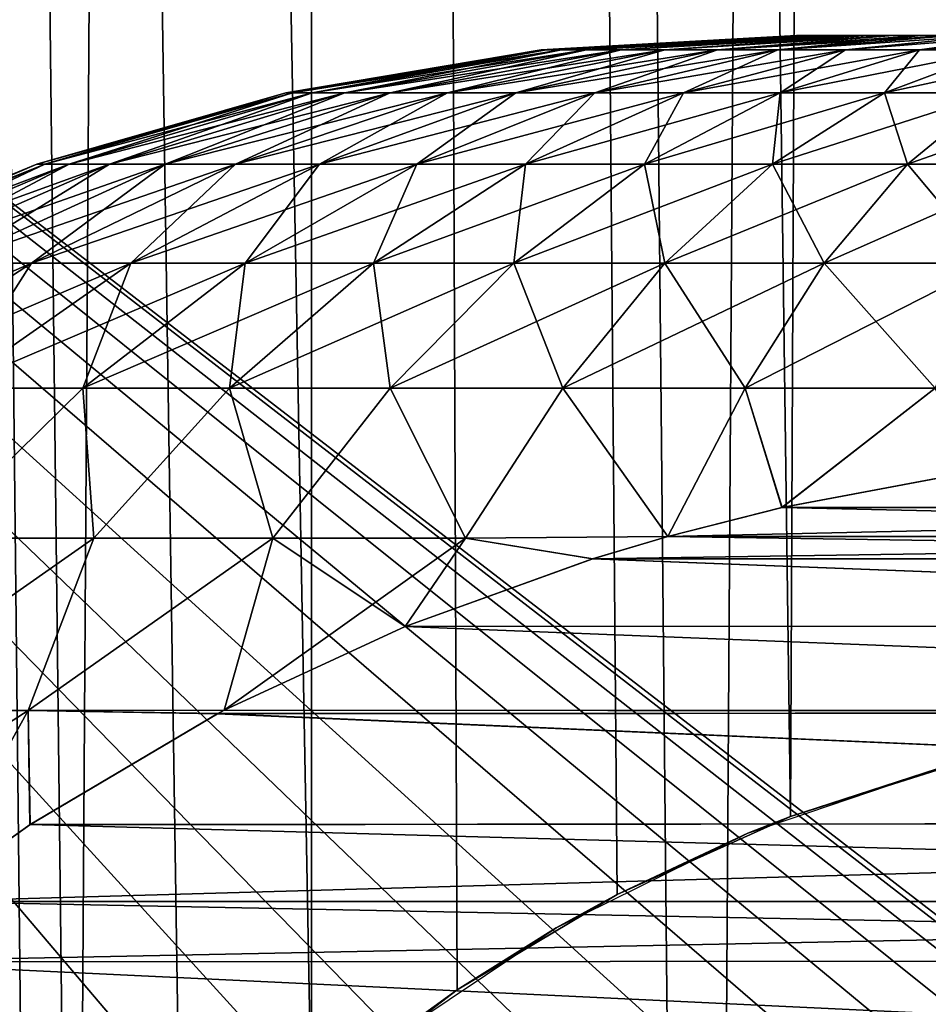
# Model space of a CAD drawing. Header units: millimetres. Extents: x -24 to 50, y -104 to 68.
# Tile 49 of 107: x 11.48 to 13.84, y -24.52 to -21.96. Entities that reach past the tile are written whole.
import ezdxf

# ---------------------------------------------------------------- set-up
doc = ezdxf.new("R2010")
doc.units = ezdxf.units.MM
doc.header["$LTSCALE"] = 65.185185
for name, color, linetype in [('35', 7, 'CONTINUOUS'), ('36', 7, 'CONTINUOUS'), ('38', 7, 'CONTINUOUS'), ('39', 7, 'CONTINUOUS'), ('42', 7, 'CONTINUOUS'), ('63', 7, 'CONTINUOUS'), ('75', 7, 'CONTINUOUS'), ('76', 7, 'CONTINUOUS'), ('78', 7, 'CONTINUOUS')]:
    doc.layers.add(name, color=color, linetype=linetype)

msp = doc.modelspace()

# ---------------------------------------------------------------- linework, layer by layer
at = {"layer": '35', "color": 7, "linetype": 'Continuous'}
for points in [[(9.834, -34, -22.4397), (10.503, 68.2, -22.1345), (11.5819, -34, -21.5896), (9.834, -34, -22.4397)], [(10.503, 68.2, -22.1345), (12.25, 68.2, -21.2176), (11.5819, -34, -21.5896), (10.503, 68.2, -22.1345)], [(11.5819, -34, -21.5896), (12.25, 68.2, -21.2176), (13.2568, -34, -20.6035), (11.5819, -34, -21.5896)], [(12.25, 68.2, -21.2176), (13.9176, 68.2, -20.1631), (13.2568, -34, -20.6035), (12.25, 68.2, -21.2176)], [(13.2568, -34, -20.6035), (13.9176, 68.2, -20.1631), (14.8484, -34, -19.4878), (13.2568, -34, -20.6035)]]:
    msp.add_3dface(points, dxfattribs=at)
at = {"layer": '36', "color": 7, "linetype": 'Continuous'}
for points in [[(11.8989, -25.0939, 21.4165), (12.2387, -24.7692, 21.2241), (10.503, 68.2, 22.1345), (11.8989, -25.0939, 21.4165)], [(10.503, 68.2, 22.1345), (12.2387, -24.7692, 21.2241), (12.25, 68.2, 21.2176), (10.503, 68.2, 22.1345)], [(11.6, -25.4501, 21.5799), (11.8989, -25.0939, 21.4165), (10.503, 68.2, 22.1345), (11.6, -25.4501, 21.5799)], [(11.3439, -25.8331, 21.7156), (11.6, -25.4501, 21.5799), (10.503, 68.2, 22.1345), (11.3439, -25.8331, 21.7156)], [(12.2387, -24.7692, 21.2241), (12.6177, -24.4804, 21.001), (12.25, 68.2, 21.2176), (12.2387, -24.7692, 21.2241)], [(13.0338, -24.2322, 20.7454), (13.484, -24.0296, 20.4556), (12.25, 68.2, 21.2176), (13.0338, -24.2322, 20.7454)], [(12.25, 68.2, 21.2176), (13.484, -24.0296, 20.4556), (13.9176, 68.2, 20.1631), (12.25, 68.2, 21.2176)], [(12.6177, -24.4804, 21.001), (13.0338, -24.2322, 20.7454), (12.25, 68.2, 21.2176), (12.6177, -24.4804, 21.001)], [(13.484, -24.0296, 20.4556), (13.9652, -23.8779, 20.1302), (13.9176, 68.2, 20.1631), (13.484, -24.0296, 20.4556)]]:
    msp.add_3dface(points, dxfattribs=at)
at = {"layer": '38', "color": 7, "linetype": 'Continuous'}
for points in [[(23.9844, -19, 5), (16.4029, -26.2409, 5), (7, -19, 5), (23.9844, -19, 5)], [(12.7751, -27.6646, 5), (12.75, -28, 5), (7, -19, 5), (12.7751, -27.6646, 5)], [(12.75, -28, 5), (12.7751, -28.3354, 5), (7, -19, 5), (12.75, -28, 5)], [(12.85, -27.3368, 5), (12.7751, -27.6646, 5), (7, -19, 5), (12.85, -27.3368, 5)], [(12.9728, -27.0237, 5), (12.85, -27.3368, 5), (7, -19, 5), (12.9728, -27.0237, 5)], [(13.141, -26.7325, 5), (12.9728, -27.0237, 5), (7, -19, 5), (13.141, -26.7325, 5)], [(13.3506, -26.4696, 5), (13.141, -26.7325, 5), (7, -19, 5), (13.3506, -26.4696, 5)], [(13.5971, -26.2409, 5), (13.3506, -26.4696, 5), (7, -19, 5), (13.5971, -26.2409, 5)], [(13.875, -26.0515, 5), (13.5971, -26.2409, 5), (7, -19, 5), (13.875, -26.0515, 5)], [(14.178, -25.9055, 5), (13.875, -26.0515, 5), (7, -19, 5), (14.178, -25.9055, 5)], [(14.4993, -25.8064, 5), (14.178, -25.9055, 5), (7, -19, 5), (14.4993, -25.8064, 5)], [(14.8318, -25.7563, 5), (14.4993, -25.8064, 5), (7, -19, 5), (14.8318, -25.7563, 5)], [(15.1682, -25.7563, 5), (14.8318, -25.7563, 5), (7, -19, 5), (15.1682, -25.7563, 5)], [(15.5007, -25.8064, 5), (15.1682, -25.7563, 5), (7, -19, 5), (15.5007, -25.8064, 5)], [(15.822, -25.9055, 5), (15.5007, -25.8064, 5), (7, -19, 5), (15.822, -25.9055, 5)], [(16.125, -26.0515, 5), (15.822, -25.9055, 5), (7, -19, 5), (16.125, -26.0515, 5)], [(16.4029, -26.2409, 5), (16.125, -26.0515, 5), (7, -19, 5), (16.4029, -26.2409, 5)], [(12.9728, -28.9763, 5), (13.141, -29.2675, 5), (7, -19, 5), (12.9728, -28.9763, 5)], [(7, -19, 5), (13.141, -29.2675, 5), (7, -37, 5), (7, -19, 5)], [(12.85, -28.6632, 5), (12.9728, -28.9763, 5), (7, -19, 5), (12.85, -28.6632, 5)], [(12.7751, -28.3354, 5), (12.85, -28.6632, 5), (7, -19, 5), (12.7751, -28.3354, 5)]]:
    msp.add_3dface(points, dxfattribs=at)
at = {"layer": '39', "color": 7, "linetype": 'Continuous'}
for points in [[(13.5971, -26.2409, -5), (23.9844, -19, -5), (7, -19, -5), (13.5971, -26.2409, -5)], [(13.3506, -26.4696, -5), (13.5971, -26.2409, -5), (7, -19, -5), (13.3506, -26.4696, -5)], [(13.141, -26.7325, -5), (13.3506, -26.4696, -5), (7, -19, -5), (13.141, -26.7325, -5)], [(7, -37, -5), (13.141, -26.7325, -5), (7, -19, -5), (7, -37, -5)], [(13.875, -26.0515, -5), (23.9844, -19, -5), (13.5971, -26.2409, -5), (13.875, -26.0515, -5)]]:
    msp.add_3dface(points, dxfattribs=at)
at = {"layer": '42', "color": 7, "linetype": 'Continuous'}
for points in [[(13.9652, -23.8779, 20.1302), (13.484, -24.0296, 20.4556), (13.9, -23.8948, 8.7), (13.9652, -23.8779, 20.1302)], [(13.9, -23.8948, 8.7), (13.484, -24.0296, 20.4556), (13.3736, -24.0735, 8.7), (13.9, -23.8948, 8.7)], [(13.484, -24.0296, 20.4556), (13.0338, -24.2322, 20.7454), (13.3736, -24.0735, 8.7), (13.484, -24.0296, 20.4556)], [(13.3736, -24.0735, 8.7), (13.0338, -24.2322, 20.7454), (12.875, -24.3194, 8.7), (13.3736, -24.0735, 8.7)], [(13.0338, -24.2322, 20.7454), (12.6177, -24.4804, 21.001), (12.875, -24.3194, 8.7), (13.0338, -24.2322, 20.7454)], [(12.875, -24.3194, 8.7), (12.6177, -24.4804, 21.001), (12.4128, -24.6282, 8.7), (12.875, -24.3194, 8.7)], [(12.6177, -24.4804, 21.001), (12.2387, -24.7692, 21.2241), (12.4128, -24.6282, 8.7), (12.6177, -24.4804, 21.001)]]:
    msp.add_3dface(points, dxfattribs=at)
at = {"layer": '63', "color": 253, "linetype": 'Continuous', "true_color": 0xaab4c3}
for points in [[(13.5, -22, 0), (13.5053, -22, 0.1255), (13.5053, -22, -0.1255), (13.5, -22, 0)], [(13.5053, -22, 0.1255), (13.521, -22, 0.2501), (13.5053, -22, -0.1255), (13.5053, -22, 0.1255)], [(13.5053, -22, -0.1255), (13.521, -22, 0.2501), (13.521, -22, -0.2501), (13.5053, -22, -0.1255)], [(13.521, -22, 0.2501), (13.5471, -22, 0.3731), (13.521, -22, -0.2501), (13.521, -22, 0.2501)], [(13.521, -22, -0.2501), (13.5471, -22, 0.3731), (13.5471, -22, -0.3731), (13.521, -22, -0.2501)], [(13.5471, -22, 0.3731), (13.5835, -22, 0.4934), (13.5471, -22, -0.3731), (13.5471, -22, 0.3731)], [(13.5471, -22, -0.3731), (13.5835, -22, 0.4934), (13.5835, -22, -0.4934), (13.5471, -22, -0.3731)], [(13.5835, -22, 0.4934), (13.6297, -22, 0.6102), (13.5835, -22, -0.4934), (13.5835, -22, 0.4934)], [(13.5835, -22, -0.4934), (13.6297, -22, 0.6102), (13.6297, -22, -0.6102), (13.5835, -22, -0.4934)], [(13.6297, -22, 0.6102), (13.6856, -22, 0.7227), (13.6297, -22, -0.6102), (13.6297, -22, 0.6102)], [(13.6297, -22, -0.6102), (13.6856, -22, 0.7227), (13.6856, -22, -0.7227), (13.6297, -22, -0.6102)], [(13.6856, -22, 0.7227), (13.7506, -22, 0.8301), (13.6856, -22, -0.7227), (13.6856, -22, 0.7227)], [(13.6856, -22, -0.7227), (13.7506, -22, 0.8301), (13.7506, -22, -0.8301), (13.6856, -22, -0.7227)], [(13.7506, -22, 0.8301), (13.8245, -22, 0.9318), (13.7506, -22, -0.8301), (13.7506, -22, 0.8301)], [(13.7506, -22, -0.8301), (13.8245, -22, 0.9318), (13.8245, -22, -0.9318), (13.7506, -22, -0.8301)], [(13.8245, -22, 0.9318), (13.9066, -22, 1.0269), (13.8245, -22, -0.9318), (13.8245, -22, 0.9318)], [(13.8245, -22, -0.9318), (13.9066, -22, 1.0269), (13.9066, -22, -1.0269), (13.8245, -22, -0.9318)]]:
    msp.add_3dface(points, dxfattribs=at)
at = {"layer": '75', "color": 253, "linetype": 'Continuous', "true_color": 0xaab4c3}
for points in [[(13.9645, -23.1325, 4.9), (13.4616, -23.2271, 4.9), (16.5373, -23.2268, 4.9), (13.9645, -23.1325, 4.9)], [(13.4616, -23.2271, 4.9), (13.1655, -23.302, 4.9), (16.5373, -23.2268, 4.9), (13.4616, -23.2271, 4.9)], [(16.5373, -23.2268, 4.9), (13.1655, -23.302, 4.9), (16.8345, -23.302, 4.9), (16.5373, -23.2268, 4.9)], [(13.1655, -23.302, 4.9), (12.9693, -23.3601, 4.9), (16.8345, -23.302, 4.9), (13.1655, -23.302, 4.9)], [(16.8345, -23.302, 4.9), (12.9693, -23.3601, 4.9), (17.0301, -23.3599, 4.9), (16.8345, -23.302, 4.9)], [(12.9693, -23.3601, 4.9), (12.4821, -23.536, 4.9), (17.5158, -23.5351, 4.9), (12.9693, -23.3601, 4.9)], [(17.0301, -23.3599, 4.9), (12.9693, -23.3601, 4.9), (17.5158, -23.5351, 4.9), (17.0301, -23.3599, 4.9)], [(12.4821, -23.536, 4.9), (12.0123, -23.7537, 4.9), (17.9884, -23.7541, 4.9), (12.4821, -23.536, 4.9)], [(17.5158, -23.5351, 4.9), (12.4821, -23.536, 4.9), (17.9884, -23.7541, 4.9), (17.5158, -23.5351, 4.9)], [(11.9949, -23.7628, 4.9), (11.5071, -24.0513, 4.9), (18.4834, -24.045, 4.9), (11.9949, -23.7628, 4.9)], [(12.0123, -23.7537, 4.9), (11.9949, -23.7628, 4.9), (17.9971, -23.7587, 4.9), (12.0123, -23.7537, 4.9)], [(17.9971, -23.7587, 4.9), (11.9949, -23.7628, 4.9), (18.4834, -24.045, 4.9), (17.9971, -23.7587, 4.9)], [(17.9884, -23.7541, 4.9), (12.0123, -23.7537, 4.9), (17.9971, -23.7587, 4.9), (17.9884, -23.7541, 4.9)], [(11.5071, -24.0513, 4.9), (11.2269, -24.2507, 4.9), (18.4834, -24.045, 4.9), (11.5071, -24.0513, 4.9)], [(18.4834, -24.045, 4.9), (11.2269, -24.2507, 4.9), (18.773, -24.2507, 4.9), (18.4834, -24.045, 4.9)], [(11.2269, -24.2507, 4.9), (11.0312, -24.4077, 4.9), (18.773, -24.2507, 4.9), (11.2269, -24.2507, 4.9)], [(18.773, -24.2507, 4.9), (11.0312, -24.4077, 4.9), (18.9648, -24.4042, 4.9), (18.773, -24.2507, 4.9)], [(11.0312, -24.4077, 4.9), (10.6106, -24.8049, 4.9), (18.9648, -24.4042, 4.9), (11.0312, -24.4077, 4.9)], [(18.9648, -24.4042, 4.9), (10.6106, -24.8049, 4.9), (19.3894, -24.8049, 4.9), (18.9648, -24.4042, 4.9)]]:
    msp.add_3dface(points, dxfattribs=at)
at = {"layer": '76', "color": 253, "linetype": 'Continuous', "true_color": 0xaab4c3}
for points in [[(13.9652, -23.1324, -4.9), (16.5378, -23.2269, -4.9), (13.4623, -23.2269, -4.9), (13.9652, -23.1324, -4.9)], [(13.4623, -23.2269, -4.9), (16.8345, -23.302, -4.9), (13.1655, -23.302, -4.9), (13.4623, -23.2269, -4.9)], [(16.5378, -23.2269, -4.9), (16.8345, -23.302, -4.9), (13.4623, -23.2269, -4.9), (16.5378, -23.2269, -4.9)], [(13.1655, -23.302, -4.9), (17.0305, -23.36, -4.9), (12.97, -23.3599, -4.9), (13.1655, -23.302, -4.9)], [(16.8345, -23.302, -4.9), (17.0305, -23.36, -4.9), (13.1655, -23.302, -4.9), (16.8345, -23.302, -4.9)], [(12.97, -23.3599, -4.9), (17.5162, -23.5353, -4.9), (12.4829, -23.5357, -4.9), (12.97, -23.3599, -4.9)], [(17.0305, -23.36, -4.9), (17.5162, -23.5353, -4.9), (12.97, -23.3599, -4.9), (17.0305, -23.36, -4.9)], [(12.4829, -23.5357, -4.9), (17.9884, -23.7541, -4.9), (12.0122, -23.7538, -4.9), (12.4829, -23.5357, -4.9)], [(17.5162, -23.5353, -4.9), (17.9884, -23.7541, -4.9), (12.4829, -23.5357, -4.9), (17.5162, -23.5353, -4.9)], [(11.9958, -23.7623, -4.9), (18.4839, -24.0453, -4.9), (11.5078, -24.0508, -4.9), (11.9958, -23.7623, -4.9)], [(12.0122, -23.7538, -4.9), (17.9975, -23.7589, -4.9), (11.9958, -23.7623, -4.9), (12.0122, -23.7538, -4.9)], [(17.9975, -23.7589, -4.9), (18.4839, -24.0453, -4.9), (11.9958, -23.7623, -4.9), (17.9975, -23.7589, -4.9)], [(17.9884, -23.7541, -4.9), (17.9975, -23.7589, -4.9), (12.0122, -23.7538, -4.9), (17.9884, -23.7541, -4.9)], [(11.5078, -24.0508, -4.9), (18.773, -24.2507, -4.9), (11.227, -24.2507, -4.9), (11.5078, -24.0508, -4.9)], [(18.4839, -24.0453, -4.9), (18.773, -24.2507, -4.9), (11.5078, -24.0508, -4.9), (18.4839, -24.0453, -4.9)], [(11.227, -24.2507, -4.9), (18.9651, -24.4045, -4.9), (11.0315, -24.4073, -4.9), (11.227, -24.2507, -4.9)], [(18.773, -24.2507, -4.9), (18.9651, -24.4045, -4.9), (11.227, -24.2507, -4.9), (18.773, -24.2507, -4.9)], [(11.0315, -24.4073, -4.9), (19.3894, -24.8049, -4.9), (10.6106, -24.8049, -4.9), (11.0315, -24.4073, -4.9)], [(18.9651, -24.4045, -4.9), (19.3894, -24.8049, -4.9), (11.0315, -24.4073, -4.9), (18.9651, -24.4045, -4.9)]]:
    msp.add_3dface(points, dxfattribs=at)
at = {"layer": '78', "color": 253, "linetype": 'Continuous', "true_color": 0xaab4c3}
for points in [[(13.5, -22, 0), (13.5053, -22, -0.1255), (12.8362, -22.0368), (13.5, -22, 0)], [(12.8494, -22.0368, 0.2385), (13.5, -22, 0), (12.8362, -22.0368), (12.8494, -22.0368, 0.2385)], [(12.8362, -22.0368), (13.5053, -22, -0.1255), (12.8494, -22.0368, -0.2385), (12.8362, -22.0368)], [(13.521, -22, 0.2501), (13.5053, -22, 0.1255), (12.8494, -22.0368, 0.2385), (13.521, -22, 0.2501)], [(12.8888, -22.0368, 0.474), (13.521, -22, 0.2501), (12.8494, -22.0368, 0.2385), (12.8888, -22.0368, 0.474)], [(13.5053, -22, 0.1255), (13.5, -22, 0), (12.8494, -22.0368, 0.2385), (13.5053, -22, 0.1255)], [(13.5053, -22, -0.1255), (13.521, -22, -0.2501), (12.8494, -22.0368, -0.2385), (13.5053, -22, -0.1255)], [(12.8494, -22.0368, -0.2385), (13.521, -22, -0.2501), (12.8888, -22.0368, -0.474), (12.8494, -22.0368, -0.2385)], [(13.5471, -22, 0.3731), (13.521, -22, 0.2501), (12.8888, -22.0368, 0.474), (13.5471, -22, 0.3731)], [(12.9539, -22.0368, 0.7038), (13.5471, -22, 0.3731), (12.8888, -22.0368, 0.474), (12.9539, -22.0368, 0.7038)], [(13.521, -22, -0.2501), (13.5471, -22, -0.3731), (12.8888, -22.0368, -0.474), (13.521, -22, -0.2501)], [(12.8888, -22.0368, -0.474), (13.5471, -22, -0.3731), (12.9539, -22.0368, -0.7038), (12.8888, -22.0368, -0.474)], [(13.5835, -22, 0.4934), (13.5471, -22, 0.3731), (12.9539, -22.0368, 0.7038), (13.5835, -22, 0.4934)], [(13.0439, -22.0368, 0.9251), (13.5835, -22, 0.4934), (12.9539, -22.0368, 0.7038), (13.0439, -22.0368, 0.9251)], [(13.5471, -22, -0.3731), (13.5835, -22, -0.4934), (12.9539, -22.0368, -0.7038), (13.5471, -22, -0.3731)], [(13.5835, -22, -0.4934), (13.6297, -22, -0.6102), (12.9539, -22.0368, -0.7038), (13.5835, -22, -0.4934)], [(12.9539, -22.0368, -0.7038), (13.6297, -22, -0.6102), (13.0439, -22.0368, -0.9251), (12.9539, -22.0368, -0.7038)], [(13.6856, -22, 0.7227), (13.6297, -22, 0.6102), (13.0439, -22.0368, 0.9251), (13.6856, -22, 0.7227)], [(13.1578, -22.0368, 1.135), (13.6856, -22, 0.7227), (13.0439, -22.0368, 0.9251), (13.1578, -22.0368, 1.135)], [(13.6297, -22, 0.6102), (13.5835, -22, 0.4934), (13.0439, -22.0368, 0.9251), (13.6297, -22, 0.6102)], [(13.6297, -22, -0.6102), (13.6856, -22, -0.7227), (13.0439, -22.0368, -0.9251), (13.6297, -22, -0.6102)], [(13.0439, -22.0368, -0.9251), (13.6856, -22, -0.7227), (13.1578, -22.0368, -1.135), (13.0439, -22.0368, -0.9251)], [(13.7506, -22, 0.8301), (13.6856, -22, 0.7227), (13.1578, -22.0368, 1.135), (13.7506, -22, 0.8301)], [(13.2941, -22.0368, 1.3311), (13.7506, -22, 0.8301), (13.1578, -22.0368, 1.135), (13.2941, -22.0368, 1.3311)], [(13.6856, -22, -0.7227), (13.7506, -22, -0.8301), (13.1578, -22.0368, -1.135), (13.6856, -22, -0.7227)], [(13.1578, -22.0368, -1.135), (13.7506, -22, -0.8301), (13.2941, -22.0368, -1.3311), (13.1578, -22.0368, -1.135)], [(13.8245, -22, 0.9318), (13.7506, -22, 0.8301), (13.2941, -22.0368, 1.3311), (13.8245, -22, 0.9318)], [(13.4512, -22.0368, 1.511), (13.8245, -22, 0.9318), (13.2941, -22.0368, 1.3311), (13.4512, -22.0368, 1.511)], [(13.7506, -22, -0.8301), (13.8245, -22, -0.9318), (13.2941, -22.0368, -1.3311), (13.7506, -22, -0.8301)], [(13.8245, -22, -0.9318), (13.9066, -22, -1.0269), (13.2941, -22.0368, -1.3311), (13.8245, -22, -0.9318)], [(13.2941, -22.0368, -1.3311), (13.9066, -22, -1.0269), (13.4512, -22.0368, -1.511), (13.2941, -22.0368, -1.3311)], [(13.9964, -22, 1.1148), (13.9066, -22, 1.0269), (13.4512, -22.0368, 1.511), (13.9964, -22, 1.1148)], [(13.6272, -22.0368, 1.6725), (13.9964, -22, 1.1148), (13.4512, -22.0368, 1.511), (13.6272, -22.0368, 1.6725)], [(13.9066, -22, 1.0269), (13.8245, -22, 0.9318), (13.4512, -22.0368, 1.511), (13.9066, -22, 1.0269)], [(13.9066, -22, -1.0269), (13.9964, -22, -1.1148), (13.4512, -22.0368, -1.511), (13.9066, -22, -1.0269)], [(13.4512, -22.0368, -1.511), (13.9964, -22, -1.1148), (13.6272, -22.0368, -1.6725), (13.4512, -22.0368, -1.511)], [(14.0932, -22, 1.1949), (13.9964, -22, 1.1148), (13.6272, -22.0368, 1.6725), (14.0932, -22, 1.1949)], [(13.8199, -22.0368, 1.8136), (14.0932, -22, 1.1949), (13.6272, -22.0368, 1.6725), (13.8199, -22.0368, 1.8136)], [(13.9964, -22, -1.1148), (14.0932, -22, -1.1949), (13.6272, -22.0368, -1.6725), (13.9964, -22, -1.1148)], [(13.6272, -22.0368, -1.6725), (14.0932, -22, -1.1949), (13.8199, -22.0368, -1.8136), (13.6272, -22.0368, -1.6725)], [(14.1964, -22, 1.2666), (14.0932, -22, 1.1949), (13.8199, -22.0368, 1.8136), (14.1964, -22, 1.2666)], [(14.027, -22.0368, 1.9326), (14.1964, -22, 1.2666), (13.8199, -22.0368, 1.8136), (14.027, -22.0368, 1.9326)], [(14.0932, -22, -1.1949), (14.1964, -22, -1.2666), (13.8199, -22.0368, -1.8136), (14.0932, -22, -1.1949)], [(14.1964, -22, -1.2666), (14.3052, -22, -1.3294), (13.8199, -22.0368, -1.8136), (14.1964, -22, -1.2666)], [(13.8199, -22.0368, -1.8136), (14.3052, -22, -1.3294), (14.027, -22.0368, -1.9326), (13.8199, -22.0368, -1.8136)], [(12.8362, -22.0368), (12.8494, -22.0368, -0.2385), (12.1721, -22.1488), (12.8362, -22.0368)], [(12.1893, -22.1488, 0.3117), (12.8362, -22.0368), (12.1721, -22.1488), (12.1893, -22.1488, 0.3117)], [(12.1721, -22.1488), (12.8494, -22.0368, -0.2385), (12.1893, -22.1488, -0.3117), (12.1721, -22.1488)], [(12.8494, -22.0368, 0.2385), (12.8362, -22.0368), (12.1893, -22.1488, 0.3117), (12.8494, -22.0368, 0.2385)], [(12.2408, -22.1488, 0.6195), (12.8494, -22.0368, 0.2385), (12.1893, -22.1488, 0.3117), (12.2408, -22.1488, 0.6195)], [(12.8494, -22.0368, -0.2385), (12.8888, -22.0368, -0.474), (12.1893, -22.1488, -0.3117), (12.8494, -22.0368, -0.2385)], [(12.1893, -22.1488, -0.3117), (12.8888, -22.0368, -0.474), (12.2408, -22.1488, -0.6195), (12.1893, -22.1488, -0.3117)], [(12.8888, -22.0368, 0.474), (12.8494, -22.0368, 0.2385), (12.2408, -22.1488, 0.6195), (12.8888, -22.0368, 0.474)], [(12.3259, -22.1488, 0.9199), (12.8888, -22.0368, 0.474), (12.2408, -22.1488, 0.6195), (12.3259, -22.1488, 0.9199)], [(12.8888, -22.0368, -0.474), (12.9539, -22.0368, -0.7038), (12.2408, -22.1488, -0.6195), (12.8888, -22.0368, -0.474)], [(12.2408, -22.1488, -0.6195), (12.9539, -22.0368, -0.7038), (12.3259, -22.1488, -0.9199), (12.2408, -22.1488, -0.6195)], [(12.9539, -22.0368, 0.7038), (12.8888, -22.0368, 0.474), (12.3259, -22.1488, 0.9199), (12.9539, -22.0368, 0.7038)], [(12.4436, -22.1488, 1.209), (12.9539, -22.0368, 0.7038), (12.3259, -22.1488, 0.9199), (12.4436, -22.1488, 1.209)], [(12.9539, -22.0368, -0.7038), (13.0439, -22.0368, -0.9251), (12.3259, -22.1488, -0.9199), (12.9539, -22.0368, -0.7038)], [(12.3259, -22.1488, -0.9199), (13.0439, -22.0368, -0.9251), (12.4436, -22.1488, -1.209), (12.3259, -22.1488, -0.9199)], [(13.0439, -22.0368, 0.9251), (12.9539, -22.0368, 0.7038), (12.4436, -22.1488, 1.209), (13.0439, -22.0368, 0.9251)], [(12.5924, -22.1488, 1.4834), (13.0439, -22.0368, 0.9251), (12.4436, -22.1488, 1.209), (12.5924, -22.1488, 1.4834)], [(13.0439, -22.0368, -0.9251), (13.1578, -22.0368, -1.135), (12.4436, -22.1488, -1.209), (13.0439, -22.0368, -0.9251)], [(12.4436, -22.1488, -1.209), (13.1578, -22.0368, -1.135), (12.5924, -22.1488, -1.4834), (12.4436, -22.1488, -1.209)], [(13.1578, -22.0368, 1.135), (13.0439, -22.0368, 0.9251), (12.5924, -22.1488, 1.4834), (13.1578, -22.0368, 1.135)], [(12.7705, -22.1488, 1.7397), (13.1578, -22.0368, 1.135), (12.5924, -22.1488, 1.4834), (12.7705, -22.1488, 1.7397)], [(13.1578, -22.0368, -1.135), (13.2941, -22.0368, -1.3311), (12.5924, -22.1488, -1.4834), (13.1578, -22.0368, -1.135)], [(12.5924, -22.1488, -1.4834), (13.2941, -22.0368, -1.3311), (12.7705, -22.1488, -1.7397), (12.5924, -22.1488, -1.4834)], [(13.2941, -22.0368, 1.3311), (13.1578, -22.0368, 1.135), (12.7705, -22.1488, 1.7397), (13.2941, -22.0368, 1.3311)], [(12.9758, -22.1488, 1.9748), (13.2941, -22.0368, 1.3311), (12.7705, -22.1488, 1.7397), (12.9758, -22.1488, 1.9748)], [(13.2941, -22.0368, -1.3311), (13.4512, -22.0368, -1.511), (12.7705, -22.1488, -1.7397), (13.2941, -22.0368, -1.3311)], [(12.7705, -22.1488, -1.7397), (13.4512, -22.0368, -1.511), (12.9758, -22.1488, -1.9748), (12.7705, -22.1488, -1.7397)], [(13.4512, -22.0368, 1.511), (13.2941, -22.0368, 1.3311), (12.9758, -22.1488, 1.9748), (13.4512, -22.0368, 1.511)], [(13.2058, -22.1488, 2.1859), (13.4512, -22.0368, 1.511), (12.9758, -22.1488, 1.9748), (13.2058, -22.1488, 2.1859)], [(13.4512, -22.0368, -1.511), (13.6272, -22.0368, -1.6725), (12.9758, -22.1488, -1.9748), (13.4512, -22.0368, -1.511)], [(12.9758, -22.1488, -1.9748), (13.6272, -22.0368, -1.6725), (13.2058, -22.1488, -2.1859), (12.9758, -22.1488, -1.9748)], [(13.6272, -22.0368, 1.6725), (13.4512, -22.0368, 1.511), (13.2058, -22.1488, 2.1859), (13.6272, -22.0368, 1.6725)], [(13.4577, -22.1488, 2.3703), (13.6272, -22.0368, 1.6725), (13.2058, -22.1488, 2.1859), (13.4577, -22.1488, 2.3703)], [(13.6272, -22.0368, -1.6725), (13.8199, -22.0368, -1.8136), (13.2058, -22.1488, -2.1859), (13.6272, -22.0368, -1.6725)], [(13.2058, -22.1488, -2.1859), (13.8199, -22.0368, -1.8136), (13.4577, -22.1488, -2.3703), (13.2058, -22.1488, -2.1859)], [(13.8199, -22.0368, 1.8136), (13.6272, -22.0368, 1.6725), (13.4577, -22.1488, 2.3703), (13.8199, -22.0368, 1.8136)], [(13.7283, -22.1488, 2.5258), (13.8199, -22.0368, 1.8136), (13.4577, -22.1488, 2.3703), (13.7283, -22.1488, 2.5258)], [(13.8199, -22.0368, -1.8136), (14.027, -22.0368, -1.9326), (13.4577, -22.1488, -2.3703), (13.8199, -22.0368, -1.8136)], [(13.4577, -22.1488, -2.3703), (14.027, -22.0368, -1.9326), (13.7283, -22.1488, -2.5258), (13.4577, -22.1488, -2.3703)], [(14.027, -22.0368, 1.9326), (13.8199, -22.0368, 1.8136), (13.7283, -22.1488, 2.5258), (14.027, -22.0368, 1.9326)], [(14.0144, -22.1488, 2.6506), (14.027, -22.0368, 1.9326), (13.7283, -22.1488, 2.5258), (14.0144, -22.1488, 2.6506)], [(14.027, -22.0368, -1.9326), (14.2459, -22.0368, -2.0281), (13.7283, -22.1488, -2.5258), (14.027, -22.0368, -1.9326)], [(13.7283, -22.1488, -2.5258), (14.2459, -22.0368, -2.0281), (14.0144, -22.1488, -2.6506), (13.7283, -22.1488, -2.5258)], [(12.1721, -22.1488), (12.1893, -22.1488, -0.3117), (11.5247, -22.3345), (12.1721, -22.1488)], [(11.5459, -22.3345, 0.383), (12.1721, -22.1488), (11.5247, -22.3345), (11.5459, -22.3345, 0.383)], [(11.5247, -22.3345), (12.1893, -22.1488, -0.3117), (11.5459, -22.3345, -0.383), (11.5247, -22.3345)], [(12.1893, -22.1488, 0.3117), (12.1721, -22.1488), (11.5459, -22.3345, 0.383), (12.1893, -22.1488, 0.3117)], [(11.6091, -22.3345, 0.7614), (12.1893, -22.1488, 0.3117), (11.5459, -22.3345, 0.383), (11.6091, -22.3345, 0.7614)], [(12.1893, -22.1488, -0.3117), (12.2408, -22.1488, -0.6195), (11.5459, -22.3345, -0.383), (12.1893, -22.1488, -0.3117)], [(11.5459, -22.3345, -0.383), (12.2408, -22.1488, -0.6195), (11.6091, -22.3345, -0.7614), (11.5459, -22.3345, -0.383)], [(12.2408, -22.1488, 0.6195), (12.1893, -22.1488, 0.3117), (11.6091, -22.3345, 0.7614), (12.2408, -22.1488, 0.6195)], [(11.7137, -22.3345, 1.1305), (12.2408, -22.1488, 0.6195), (11.6091, -22.3345, 0.7614), (11.7137, -22.3345, 1.1305)], [(12.2408, -22.1488, -0.6195), (12.3259, -22.1488, -0.9199), (11.6091, -22.3345, -0.7614), (12.2408, -22.1488, -0.6195)], [(11.6091, -22.3345, -0.7614), (12.3259, -22.1488, -0.9199), (11.7137, -22.3345, -1.1305), (11.6091, -22.3345, -0.7614)], [(12.3259, -22.1488, 0.9199), (12.2408, -22.1488, 0.6195), (11.7137, -22.3345, 1.1305), (12.3259, -22.1488, 0.9199)], [(11.8583, -22.3345, 1.4858), (12.3259, -22.1488, 0.9199), (11.7137, -22.3345, 1.1305), (11.8583, -22.3345, 1.4858)], [(12.3259, -22.1488, -0.9199), (12.4436, -22.1488, -1.209), (11.7137, -22.3345, -1.1305), (12.3259, -22.1488, -0.9199)], [(11.7137, -22.3345, -1.1305), (12.4436, -22.1488, -1.209), (11.8583, -22.3345, -1.4858), (11.7137, -22.3345, -1.1305)], [(12.4436, -22.1488, 1.209), (12.3259, -22.1488, 0.9199), (11.8583, -22.3345, 1.4858), (12.4436, -22.1488, 1.209)], [(12.0412, -22.3345, 1.823), (12.4436, -22.1488, 1.209), (11.8583, -22.3345, 1.4858), (12.0412, -22.3345, 1.823)], [(12.4436, -22.1488, -1.209), (12.5924, -22.1488, -1.4834), (11.8583, -22.3345, -1.4858), (12.4436, -22.1488, -1.209)], [(11.8583, -22.3345, -1.4858), (12.5924, -22.1488, -1.4834), (12.0412, -22.3345, -1.823), (11.8583, -22.3345, -1.4858)], [(12.5924, -22.1488, 1.4834), (12.4436, -22.1488, 1.209), (12.0412, -22.3345, 1.823), (12.5924, -22.1488, 1.4834)], [(12.2601, -22.3345, 2.138), (12.5924, -22.1488, 1.4834), (12.0412, -22.3345, 1.823), (12.2601, -22.3345, 2.138)], [(12.5924, -22.1488, -1.4834), (12.7705, -22.1488, -1.7397), (12.0412, -22.3345, -1.823), (12.5924, -22.1488, -1.4834)], [(12.0412, -22.3345, -1.823), (12.7705, -22.1488, -1.7397), (12.2601, -22.3345, -2.138), (12.0412, -22.3345, -1.823)], [(12.7705, -22.1488, 1.7397), (12.5924, -22.1488, 1.4834), (12.2601, -22.3345, 2.138), (12.7705, -22.1488, 1.7397)], [(12.5124, -22.3345, 2.4269), (12.7705, -22.1488, 1.7397), (12.2601, -22.3345, 2.138), (12.5124, -22.3345, 2.4269)], [(12.7705, -22.1488, -1.7397), (12.9758, -22.1488, -1.9748), (12.2601, -22.3345, -2.138), (12.7705, -22.1488, -1.7397)], [(12.2601, -22.3345, -2.138), (12.9758, -22.1488, -1.9748), (12.5124, -22.3345, -2.4269), (12.2601, -22.3345, -2.138)], [(12.9758, -22.1488, 1.9748), (12.7705, -22.1488, 1.7397), (12.5124, -22.3345, 2.4269), (12.9758, -22.1488, 1.9748)], [(12.7951, -22.3345, 2.6863), (12.9758, -22.1488, 1.9748), (12.5124, -22.3345, 2.4269), (12.7951, -22.3345, 2.6863)], [(12.9758, -22.1488, -1.9748), (13.2058, -22.1488, -2.1859), (12.5124, -22.3345, -2.4269), (12.9758, -22.1488, -1.9748)], [(12.5124, -22.3345, -2.4269), (13.2058, -22.1488, -2.1859), (12.7951, -22.3345, -2.6863), (12.5124, -22.3345, -2.4269)], [(13.2058, -22.1488, 2.1859), (12.9758, -22.1488, 1.9748), (12.7951, -22.3345, 2.6863), (13.2058, -22.1488, 2.1859)], [(13.1046, -22.3345, 2.9129), (13.2058, -22.1488, 2.1859), (12.7951, -22.3345, 2.6863), (13.1046, -22.3345, 2.9129)], [(13.2058, -22.1488, -2.1859), (13.4577, -22.1488, -2.3703), (12.7951, -22.3345, -2.6863), (13.2058, -22.1488, -2.1859)], [(12.7951, -22.3345, -2.6863), (13.4577, -22.1488, -2.3703), (13.1046, -22.3345, -2.9129), (12.7951, -22.3345, -2.6863)], [(13.4577, -22.1488, 2.3703), (13.2058, -22.1488, 2.1859), (13.1046, -22.3345, 2.9129), (13.4577, -22.1488, 2.3703)], [(13.4372, -22.3345, 3.1041), (13.4577, -22.1488, 2.3703), (13.1046, -22.3345, 2.9129), (13.4372, -22.3345, 3.1041)], [(13.4577, -22.1488, -2.3703), (13.7283, -22.1488, -2.5258), (13.1046, -22.3345, -2.9129), (13.4577, -22.1488, -2.3703)], [(13.1046, -22.3345, -2.9129), (13.7283, -22.1488, -2.5258), (13.4372, -22.3345, -3.1041), (13.1046, -22.3345, -2.9129)], [(13.7283, -22.1488, 2.5258), (13.4577, -22.1488, 2.3703), (13.4372, -22.3345, 3.1041), (13.7283, -22.1488, 2.5258)], [(13.7888, -22.3345, 3.2574), (13.7283, -22.1488, 2.5258), (13.4372, -22.3345, 3.1041), (13.7888, -22.3345, 3.2574)], [(13.7283, -22.1488, -2.5258), (14.0144, -22.1488, -2.6506), (13.4372, -22.3345, -3.1041), (13.7283, -22.1488, -2.5258)], [(13.4372, -22.3345, -3.1041), (14.0144, -22.1488, -2.6506), (13.7888, -22.3345, -3.2574), (13.4372, -22.3345, -3.1041)], [(14.0144, -22.1488, 2.6506), (13.7283, -22.1488, 2.5258), (13.7888, -22.3345, 3.2574), (14.0144, -22.1488, 2.6506)], [(14.1552, -22.3345, 3.3711), (14.0144, -22.1488, 2.6506), (13.7888, -22.3345, 3.2574), (14.1552, -22.3345, 3.3711)], [(14.0144, -22.1488, -2.6506), (14.3126, -22.1488, -2.7431), (13.7888, -22.3345, -3.2574), (14.0144, -22.1488, -2.6506)], [(13.7888, -22.3345, -3.2574), (14.3126, -22.1488, -2.7431), (14.1552, -22.3345, -3.3711), (13.7888, -22.3345, -3.2574)], [(11.5247, -22.3345), (11.5459, -22.3345, -0.383), (10.9022, -22.5916), (11.5247, -22.3345)], [(10.9271, -22.5916, 0.4516), (11.5247, -22.3345), (10.9022, -22.5916), (10.9271, -22.5916, 0.4516)], [(10.9022, -22.5916), (11.5459, -22.3345, -0.383), (10.9271, -22.5916, -0.4516), (10.9022, -22.5916)], [(11.5459, -22.3345, 0.383), (11.5247, -22.3345), (10.9271, -22.5916, 0.4516), (11.5459, -22.3345, 0.383)], [(11.0017, -22.5916, 0.8978), (11.5459, -22.3345, 0.383), (10.9271, -22.5916, 0.4516), (11.0017, -22.5916, 0.8978)], [(11.5459, -22.3345, -0.383), (11.6091, -22.3345, -0.7614), (10.9271, -22.5916, -0.4516), (11.5459, -22.3345, -0.383)], [(10.9271, -22.5916, -0.4516), (11.6091, -22.3345, -0.7614), (11.0017, -22.5916, -0.8978), (10.9271, -22.5916, -0.4516)], [(11.6091, -22.3345, 0.7614), (11.5459, -22.3345, 0.383), (11.0017, -22.5916, 0.8978), (11.6091, -22.3345, 0.7614)], [(11.125, -22.5916, 1.333), (11.6091, -22.3345, 0.7614), (11.0017, -22.5916, 0.8978), (11.125, -22.5916, 1.333)], [(11.6091, -22.3345, -0.7614), (11.7137, -22.3345, -1.1305), (11.0017, -22.5916, -0.8978), (11.6091, -22.3345, -0.7614)], [(11.0017, -22.5916, -0.8978), (11.7137, -22.3345, -1.1305), (11.125, -22.5916, -1.333), (11.0017, -22.5916, -0.8978)], [(11.7137, -22.3345, 1.1305), (11.6091, -22.3345, 0.7614), (11.125, -22.5916, 1.333), (11.7137, -22.3345, 1.1305)], [(11.2955, -22.5916, 1.7519), (11.7137, -22.3345, 1.1305), (11.125, -22.5916, 1.333), (11.2955, -22.5916, 1.7519)], [(11.7137, -22.3345, -1.1305), (11.8583, -22.3345, -1.4858), (11.125, -22.5916, -1.333), (11.7137, -22.3345, -1.1305)], [(11.125, -22.5916, -1.333), (11.8583, -22.3345, -1.4858), (11.2955, -22.5916, -1.7519), (11.125, -22.5916, -1.333)], [(11.8583, -22.3345, 1.4858), (11.7137, -22.3345, 1.1305), (11.2955, -22.5916, 1.7519), (11.8583, -22.3345, 1.4858)], [(11.5112, -22.5916, 2.1495), (11.8583, -22.3345, 1.4858), (11.2955, -22.5916, 1.7519), (11.5112, -22.5916, 2.1495)], [(11.8583, -22.3345, -1.4858), (12.0412, -22.3345, -1.823), (11.2955, -22.5916, -1.7519), (11.8583, -22.3345, -1.4858)], [(11.2955, -22.5916, -1.7519), (12.0412, -22.3345, -1.823), (11.5112, -22.5916, -2.1495), (11.2955, -22.5916, -1.7519)], [(12.0412, -22.3345, 1.823), (11.8583, -22.3345, 1.4858), (11.5112, -22.5916, 2.1495), (12.0412, -22.3345, 1.823)], [(11.7693, -22.5916, 2.5209), (12.0412, -22.3345, 1.823), (11.5112, -22.5916, 2.1495), (11.7693, -22.5916, 2.5209)], [(12.0412, -22.3345, -1.823), (12.2601, -22.3345, -2.138), (11.5112, -22.5916, -2.1495), (12.0412, -22.3345, -1.823)], [(11.5112, -22.5916, -2.1495), (12.2601, -22.3345, -2.138), (11.7693, -22.5916, -2.5209), (11.5112, -22.5916, -2.1495)], [(12.2601, -22.3345, 2.138), (12.0412, -22.3345, 1.823), (11.7693, -22.5916, 2.5209), (12.2601, -22.3345, 2.138)], [(12.0669, -22.5916, 2.8616), (12.2601, -22.3345, 2.138), (11.7693, -22.5916, 2.5209), (12.0669, -22.5916, 2.8616)], [(12.2601, -22.3345, -2.138), (12.5124, -22.3345, -2.4269), (11.7693, -22.5916, -2.5209), (12.2601, -22.3345, -2.138)], [(11.7693, -22.5916, -2.5209), (12.5124, -22.3345, -2.4269), (12.0669, -22.5916, -2.8616), (11.7693, -22.5916, -2.5209)], [(12.5124, -22.3345, 2.4269), (12.2601, -22.3345, 2.138), (12.0669, -22.5916, 2.8616), (12.5124, -22.3345, 2.4269)], [(12.4001, -22.5916, 3.1675), (12.5124, -22.3345, 2.4269), (12.0669, -22.5916, 2.8616), (12.4001, -22.5916, 3.1675)], [(12.5124, -22.3345, -2.4269), (12.7951, -22.3345, -2.6863), (12.0669, -22.5916, -2.8616), (12.5124, -22.3345, -2.4269)], [(12.0669, -22.5916, -2.8616), (12.7951, -22.3345, -2.6863), (12.4001, -22.5916, -3.1675), (12.0669, -22.5916, -2.8616)], [(12.7951, -22.3345, 2.6863), (12.5124, -22.3345, 2.4269), (12.4001, -22.5916, 3.1675), (12.7951, -22.3345, 2.6863)], [(12.765, -22.5916, 3.4347), (12.7951, -22.3345, 2.6863), (12.4001, -22.5916, 3.1675), (12.765, -22.5916, 3.4347)], [(12.7951, -22.3345, -2.6863), (13.1046, -22.3345, -2.9129), (12.4001, -22.5916, -3.1675), (12.7951, -22.3345, -2.6863)], [(12.4001, -22.5916, -3.1675), (13.1046, -22.3345, -2.9129), (12.765, -22.5916, -3.4347), (12.4001, -22.5916, -3.1675)], [(13.1046, -22.3345, 2.9129), (12.7951, -22.3345, 2.6863), (12.765, -22.5916, 3.4347), (13.1046, -22.3345, 2.9129)], [(13.1572, -22.5916, 3.6601), (13.1046, -22.3345, 2.9129), (12.765, -22.5916, 3.4347), (13.1572, -22.5916, 3.6601)], [(13.1046, -22.3345, -2.9129), (13.4372, -22.3345, -3.1041), (12.765, -22.5916, -3.4347), (13.1046, -22.3345, -2.9129)], [(12.765, -22.5916, -3.4347), (13.4372, -22.3345, -3.1041), (13.1572, -22.5916, -3.6601), (12.765, -22.5916, -3.4347)], [(13.4372, -22.3345, 3.1041), (13.1046, -22.3345, 2.9129), (13.1572, -22.5916, 3.6601), (13.4372, -22.3345, 3.1041)], [(13.5718, -22.5916, 3.8409), (13.4372, -22.3345, 3.1041), (13.1572, -22.5916, 3.6601), (13.5718, -22.5916, 3.8409)], [(13.4372, -22.3345, -3.1041), (13.7888, -22.3345, -3.2574), (13.1572, -22.5916, -3.6601), (13.4372, -22.3345, -3.1041)], [(13.1572, -22.5916, -3.6601), (13.7888, -22.3345, -3.2574), (13.5718, -22.5916, -3.8409), (13.1572, -22.5916, -3.6601)], [(13.7888, -22.3345, 3.2574), (13.4372, -22.3345, 3.1041), (13.5718, -22.5916, 3.8409), (13.7888, -22.3345, 3.2574)], [(14.0038, -22.5916, 3.9749), (13.7888, -22.3345, 3.2574), (13.5718, -22.5916, 3.8409), (14.0038, -22.5916, 3.9749)], [(13.7888, -22.3345, -3.2574), (14.1552, -22.3345, -3.3711), (13.5718, -22.5916, -3.8409), (13.7888, -22.3345, -3.2574)], [(13.5718, -22.5916, -3.8409), (14.1552, -22.3345, -3.3711), (14.0038, -22.5916, -3.9749), (13.5718, -22.5916, -3.8409)], [(14.1552, -22.3345, 3.3711), (13.7888, -22.3345, 3.2574), (14.0038, -22.5916, 3.9749), (14.1552, -22.3345, 3.3711)], [(11.2955, -22.5916, -1.7519), (11.5112, -22.5916, -2.1495), (10.7624, -22.9168, -2.0041), (11.2955, -22.5916, -1.7519)], [(10.7624, -22.9168, -2.0041), (11.5112, -22.5916, -2.1495), (11.009, -22.9168, -2.4589), (10.7624, -22.9168, -2.0041)], [(11.5112, -22.5916, 2.1495), (11.2955, -22.5916, 1.7519), (11.009, -22.9168, 2.4589), (11.5112, -22.5916, 2.1495)], [(11.3044, -22.9168, 2.8838), (11.5112, -22.5916, 2.1495), (11.009, -22.9168, 2.4589), (11.3044, -22.9168, 2.8838)], [(11.5112, -22.5916, -2.1495), (11.7693, -22.5916, -2.5209), (11.009, -22.9168, -2.4589), (11.5112, -22.5916, -2.1495)], [(11.009, -22.9168, -2.4589), (11.7693, -22.5916, -2.5209), (11.3044, -22.9168, -2.8838), (11.009, -22.9168, -2.4589)], [(11.7693, -22.5916, 2.5209), (11.5112, -22.5916, 2.1495), (11.3044, -22.9168, 2.8838), (11.7693, -22.5916, 2.5209)], [(11.6447, -22.9168, 3.2735), (11.7693, -22.5916, 2.5209), (11.3044, -22.9168, 2.8838), (11.6447, -22.9168, 3.2735)], [(11.7693, -22.5916, -2.5209), (12.0669, -22.5916, -2.8616), (11.3044, -22.9168, -2.8838), (11.7693, -22.5916, -2.5209)], [(11.3044, -22.9168, -2.8838), (12.0669, -22.5916, -2.8616), (11.6447, -22.9168, -3.2735), (11.3044, -22.9168, -2.8838)], [(12.0669, -22.5916, 2.8616), (11.7693, -22.5916, 2.5209), (11.6447, -22.9168, 3.2735), (12.0669, -22.5916, 2.8616)], [(12.0259, -22.9168, 3.6234), (12.0669, -22.5916, 2.8616), (11.6447, -22.9168, 3.2735), (12.0259, -22.9168, 3.6234)], [(12.0669, -22.5916, -2.8616), (12.4001, -22.5916, -3.1675), (11.6447, -22.9168, -3.2735), (12.0669, -22.5916, -2.8616)], [(11.6447, -22.9168, -3.2735), (12.4001, -22.5916, -3.1675), (12.0259, -22.9168, -3.6234), (11.6447, -22.9168, -3.2735)], [(12.4001, -22.5916, 3.1675), (12.0669, -22.5916, 2.8616), (12.0259, -22.9168, 3.6234), (12.4001, -22.5916, 3.1675)], [(12.4434, -22.9168, 3.9291), (12.4001, -22.5916, 3.1675), (12.0259, -22.9168, 3.6234), (12.4434, -22.9168, 3.9291)], [(12.4001, -22.5916, -3.1675), (12.765, -22.5916, -3.4347), (12.0259, -22.9168, -3.6234), (12.4001, -22.5916, -3.1675)], [(12.0259, -22.9168, -3.6234), (12.765, -22.5916, -3.4347), (12.4434, -22.9168, -3.9291), (12.0259, -22.9168, -3.6234)], [(12.765, -22.5916, 3.4347), (12.4001, -22.5916, 3.1675), (12.4434, -22.9168, 3.9291), (12.765, -22.5916, 3.4347)], [(12.892, -22.9168, 4.1869), (12.765, -22.5916, 3.4347), (12.4434, -22.9168, 3.9291), (12.892, -22.9168, 4.1869)], [(12.765, -22.5916, -3.4347), (13.1572, -22.5916, -3.6601), (12.4434, -22.9168, -3.9291), (12.765, -22.5916, -3.4347)], [(12.4434, -22.9168, -3.9291), (13.1572, -22.5916, -3.6601), (12.892, -22.9168, -4.1869), (12.4434, -22.9168, -3.9291)], [(13.1572, -22.5916, 3.6601), (12.765, -22.5916, 3.4347), (12.892, -22.9168, 4.1869), (13.1572, -22.5916, 3.6601)], [(13.3663, -22.9168, 4.3937), (13.1572, -22.5916, 3.6601), (12.892, -22.9168, 4.1869), (13.3663, -22.9168, 4.3937)], [(13.1572, -22.5916, -3.6601), (13.5718, -22.5916, -3.8409), (12.892, -22.9168, -4.1869), (13.1572, -22.5916, -3.6601)], [(12.892, -22.9168, -4.1869), (13.5718, -22.5916, -3.8409), (13.3663, -22.9168, -4.3937), (12.892, -22.9168, -4.1869)], [(13.5718, -22.5916, 3.8409), (13.1572, -22.5916, 3.6601), (13.3663, -22.9168, 4.3937), (13.5718, -22.5916, 3.8409)], [(13.8605, -22.9168, 4.547), (13.5718, -22.5916, 3.8409), (13.3663, -22.9168, 4.3937), (13.8605, -22.9168, 4.547)], [(13.5718, -22.5916, -3.8409), (14.0038, -22.5916, -3.9749), (13.3663, -22.9168, -4.3937), (13.5718, -22.5916, -3.8409)], [(13.3663, -22.9168, -4.3937), (14.0038, -22.5916, -3.9749), (13.8605, -22.9168, -4.547), (13.3663, -22.9168, -4.3937)], [(14.0038, -22.5916, 3.9749), (13.5718, -22.5916, 3.8409), (13.8605, -22.9168, 4.547), (14.0038, -22.5916, 3.9749)], [(11.6447, -22.9168, 3.2735), (11.3044, -22.9168, 2.8838), (11.2481, -23.3061, 3.6541), (11.6447, -22.9168, 3.2735)], [(11.6732, -23.3061, 4.0449), (11.6447, -22.9168, 3.2735), (11.2481, -23.3061, 3.6541), (11.6732, -23.3061, 4.0449)], [(11.3044, -22.9168, -2.8838), (11.6447, -22.9168, -3.2735), (11.2481, -23.3061, -3.6541), (11.3044, -22.9168, -2.8838)], [(11.2481, -23.3061, -3.6541), (11.6447, -22.9168, -3.2735), (11.6732, -23.3061, -4.0449), (11.2481, -23.3061, -3.6541)], [(12.0259, -22.9168, 3.6234), (11.6447, -22.9168, 3.2735), (11.6732, -23.3061, 4.0449), (12.0259, -22.9168, 3.6234)], [(11.6447, -22.9168, -3.2735), (12.0259, -22.9168, -3.6234), (11.6732, -23.3061, -4.0449), (11.6447, -22.9168, -3.2735)], [(12.1387, -23.3061, 4.3866), (12.0259, -22.9168, 3.6234), (11.6732, -23.3061, 4.0449), (12.1387, -23.3061, 4.3866)], [(11.6732, -23.3061, -4.0449), (12.0259, -22.9168, -3.6234), (12.1387, -23.3061, -4.3865), (11.6732, -23.3061, -4.0449)], [(12.4434, -22.9168, 3.9291), (12.0259, -22.9168, 3.6234), (12.1387, -23.3061, 4.3866), (12.4434, -22.9168, 3.9291)], [(12.0259, -22.9168, -3.6234), (12.4434, -22.9168, -3.9291), (12.1387, -23.3061, -4.3865), (12.0259, -22.9168, -3.6234)], [(12.639, -23.3061, 4.6749), (12.4434, -22.9168, 3.9291), (12.1387, -23.3061, 4.3866), (12.639, -23.3061, 4.6749)], [(12.1387, -23.3061, -4.3865), (12.4434, -22.9168, -3.9291), (12.639, -23.3061, -4.6749), (12.1387, -23.3061, -4.3865)], [(12.892, -22.9168, 4.1869), (12.4434, -22.9168, 3.9291), (12.639, -23.3061, 4.6749), (12.892, -22.9168, 4.1869)], [(12.4434, -22.9168, -3.9291), (12.892, -22.9168, -4.1869), (12.639, -23.3061, -4.6749), (12.4434, -22.9168, -3.9291)], [(13.1655, -23.302, 4.9), (12.892, -22.9168, 4.1869), (12.639, -23.3061, 4.6749), (13.1655, -23.302, 4.9)], [(12.892, -22.9168, -4.1869), (13.1655, -23.302, -4.9), (12.639, -23.3061, -4.6749), (12.892, -22.9168, -4.1869)], [(13.1655, -23.302, 4.9), (13.3663, -22.9168, 4.3937), (12.892, -22.9168, 4.1869), (13.1655, -23.302, 4.9)], [(13.1655, -23.302, -4.9), (12.892, -22.9168, -4.1869), (13.3663, -22.9168, -4.3937), (13.1655, -23.302, -4.9)], [(13.1655, -23.302, 4.9), (13.4616, -23.2271, 4.9), (13.3663, -22.9168, 4.3937), (13.1655, -23.302, 4.9)], [(13.4623, -23.2269, -4.9), (13.1655, -23.302, -4.9), (13.3663, -22.9168, -4.3937), (13.4623, -23.2269, -4.9)], [(13.4616, -23.2271, 4.9), (13.8605, -22.9168, 4.547), (13.3663, -22.9168, 4.3937), (13.4616, -23.2271, 4.9)], [(13.4623, -23.2269, -4.9), (13.3663, -22.9168, -4.3937), (13.8605, -22.9168, -4.547), (13.4623, -23.2269, -4.9)], [(13.4616, -23.2271, 4.9), (13.9645, -23.1325, 4.9), (13.8605, -22.9168, 4.547), (13.4616, -23.2271, 4.9)], [(13.9652, -23.1324, -4.9), (13.4623, -23.2269, -4.9), (13.8605, -22.9168, -4.547), (13.9652, -23.1324, -4.9)], [(11.2481, -23.3061, -3.6541), (11.6732, -23.3061, -4.0449), (11.0337, -23.7545, -4.1489), (11.2481, -23.3061, -3.6541)], [(11.0337, -23.7545, -4.1489), (11.6732, -23.3061, -4.0449), (11.5027, -23.7545, -4.5513), (11.0337, -23.7545, -4.1489)], [(11.6732, -23.3061, 4.0449), (11.2481, -23.3061, 3.6541), (11.0338, -23.7545, 4.149), (11.6732, -23.3061, 4.0449)], [(11.5028, -23.7545, 4.5514), (11.6732, -23.3061, 4.0449), (11.0338, -23.7545, 4.149), (11.5028, -23.7545, 4.5514)], [(12.1387, -23.3061, -4.3865), (12.0122, -23.7538, -4.9), (11.5027, -23.7545, -4.5513), (12.1387, -23.3061, -4.3865)], [(11.6732, -23.3061, -4.0449), (12.1387, -23.3061, -4.3865), (11.5027, -23.7545, -4.5513), (11.6732, -23.3061, -4.0449)], [(12.0123, -23.7537, 4.9), (12.1387, -23.3061, 4.3866), (11.5028, -23.7545, 4.5514), (12.0123, -23.7537, 4.9)], [(12.1387, -23.3061, 4.3866), (11.6732, -23.3061, 4.0449), (11.5028, -23.7545, 4.5514), (12.1387, -23.3061, 4.3866)], [(12.4829, -23.5357, -4.9), (12.0122, -23.7538, -4.9), (12.639, -23.3061, -4.6749), (12.4829, -23.5357, -4.9)], [(12.0122, -23.7538, -4.9), (12.1387, -23.3061, -4.3865), (12.639, -23.3061, -4.6749), (12.0122, -23.7538, -4.9)], [(12.0123, -23.7537, 4.9), (12.4821, -23.536, 4.9), (12.1387, -23.3061, 4.3866), (12.0123, -23.7537, 4.9)], [(12.4821, -23.536, 4.9), (12.639, -23.3061, 4.6749), (12.1387, -23.3061, 4.3866), (12.4821, -23.536, 4.9)], [(12.4821, -23.536, 4.9), (12.9693, -23.3601, 4.9), (12.639, -23.3061, 4.6749), (12.4821, -23.536, 4.9)], [(12.97, -23.3599, -4.9), (12.4829, -23.5357, -4.9), (12.639, -23.3061, -4.6749), (12.97, -23.3599, -4.9)], [(12.9693, -23.3601, 4.9), (13.1655, -23.302, 4.9), (12.639, -23.3061, 4.6749), (12.9693, -23.3601, 4.9)], [(13.1655, -23.302, -4.9), (12.97, -23.3599, -4.9), (12.639, -23.3061, -4.6749), (13.1655, -23.302, -4.9)], [(11.2269, -24.2507, 4.9), (11.5028, -23.7545, 4.5514), (10.7235, -24.2564, 4.4737), (11.2269, -24.2507, 4.9)], [(11.5027, -23.7545, -4.5513), (11.227, -24.2507, -4.9), (10.7235, -24.2564, -4.4737), (11.5027, -23.7545, -4.5513)], [(11.5028, -23.7545, 4.5514), (11.0338, -23.7545, 4.149), (10.7235, -24.2564, 4.4737), (11.5028, -23.7545, 4.5514)], [(11.0337, -23.7545, -4.1489), (11.5027, -23.7545, -4.5513), (10.7235, -24.2564, -4.4737), (11.0337, -23.7545, -4.1489)], [(11.2269, -24.2507, 4.9), (11.5071, -24.0513, 4.9), (11.5028, -23.7545, 4.5514), (11.2269, -24.2507, 4.9)], [(11.5078, -24.0508, -4.9), (11.227, -24.2507, -4.9), (11.5027, -23.7545, -4.5513), (11.5078, -24.0508, -4.9)], [(12.0122, -23.7538, -4.9), (11.9958, -23.7623, -4.9), (11.5027, -23.7545, -4.5513), (12.0122, -23.7538, -4.9)], [(11.9958, -23.7623, -4.9), (11.5078, -24.0508, -4.9), (11.5027, -23.7545, -4.5513), (11.9958, -23.7623, -4.9)], [(11.9949, -23.7628, 4.9), (12.0123, -23.7537, 4.9), (11.5028, -23.7545, 4.5514), (11.9949, -23.7628, 4.9)], [(11.5071, -24.0513, 4.9), (11.9949, -23.7628, 4.9), (11.5028, -23.7545, 4.5514), (11.5071, -24.0513, 4.9)]]:
    msp.add_3dface(points, dxfattribs=at)

doc.saveas('drawing.dxf')
